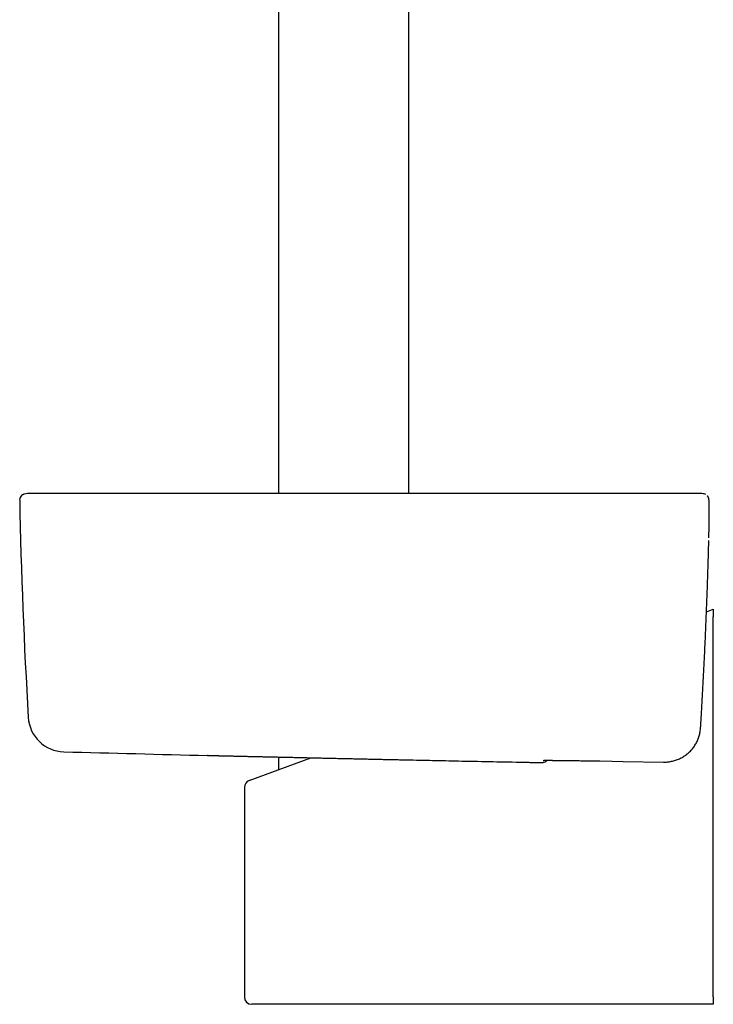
# Model space of a CAD drawing. Header units: millimetres. Extents: x 8 to 806, y 12 to 1720.
# Tile 57 of 131: x 100 to 195, y 1019 to 1154. Entities that reach past the tile are written whole.
import ezdxf

# ---------------------------------------------------------------- set-up
doc = ezdxf.new("R2010")
doc.units = ezdxf.units.MM

msp = doc.modelspace()

# ---------------------------------------------------------------- linework, layer by layer
at = {"color": 7, "linetype": 'Continuous', "lineweight": 30}
for p, q in [((135.7, 1350.98), (135.7, 1088.79)), ((153.5, 1088.79), (153.5, 1346.58)), ((193.03, 1088.79), (192.81, 1088.79)), ((193.15, 1088.79), (193.03, 1088.79)), ((194.52, 1082.69), (194.52, 1082.69)), ((194.19, 1072.61), (195.12, 1072.95)), ((195.12, 1072.95), (195.12, 1071.92)), ((195.12, 1019.95), (195.12, 1071.92)), ((193.38, 1056.7), (193.39, 1056.74)), ((193.38, 1056.71), (193.38, 1056.7)), ((193.39, 1056.74), (193.39, 1056.74)), ((131.68, 1049.53), (140.13, 1052.65)), ((135.7, 1052.75), (135.7, 1051.02)), ((153.21, 1052.36), (153.23, 1052.36)), ((179.6, 1052.21), (181.28, 1052.17)), ((181.28, 1052.17), (182.8, 1052.15)), ((182.81, 1052.15), (188.31, 1052.05)), ((188.31, 1052.05), (188.33, 1052.05)), ((131.03, 1048.6), (131.03, 1019.95)), ((143.24, 1018.95), (132.03, 1018.95)), ((195.12, 1018.95), (143.24, 1018.95)), ((195.12, 1019.95), (195.12, 1018.95))]:
    msp.add_line(p, q, dxfattribs=at)
at = {"color": 7, "linetype": 'Continuous', "lineweight": 30, "flags": 128}
msp.add_lwpolyline([(126.06, 1052.97), (126.04, 1052.97), (126.02, 1052.97), (126.01, 1052.97), (126.01, 1052.97), (126.01, 1052.97), (126.01, 1052.97), (126.01, 1052.97), (126.01, 1052.97), (126, 1052.97), (126, 1052.97), (126, 1052.97), (126, 1052.97)], dxfattribs=at)
at = {"color": 7, "linetype": 'Continuous', "lineweight": 30}
for centre, radius, start, end in [((101.8, 1084.79), 4, 89.8046, 102.4462), ((101.11, 1087.92), 0.8, 133.1963, 181.0489), ((800.2, 1100.72), 700, 181.04894, 183.4855), ((193.72, 1087.92), 0.8, 61.9151, 77.5508), ((106.48, 1058.46), 5, 183.4852, 268.4834), ((344.6, 10050.31), 9000, 268.483055, 268.608179), ((171.77, 1052.8), 0.8, 275.7672, 321.2388), ((132.03, 1048.6), 1, 110.258, 179.9273), ((132.03, 1019.95), 1, 180, 270)]:
    msp.add_arc(centre, radius, start, end, dxfattribs=at)
for points, knots in [([(103, 1088.79), (102.99, 1088.79), (102.97, 1088.79), (102.94, 1088.79), (102.92, 1088.79), (102.89, 1088.79), (102.87, 1088.79), (102.84, 1088.79), (102.82, 1088.79), (102.8, 1088.79), (102.77, 1088.79), (102.75, 1088.79), (102.73, 1088.79), (102.71, 1088.79), (102.69, 1088.79), (102.67, 1088.79), (102.66, 1088.79), (102.64, 1088.79), (102.62, 1088.79), (102.61, 1088.79), (102.59, 1088.79), (102.58, 1088.79), (102.57, 1088.79), (102.55, 1088.79), (102.54, 1088.79), (102.53, 1088.79), (102.52, 1088.79), (102.5, 1088.79), (102.47, 1088.79), (102.44, 1088.79), (102.4, 1088.79), (102.36, 1088.79), (102.33, 1088.79), (102.29, 1088.79), (102.25, 1088.79), (102.22, 1088.79), (102.19, 1088.79), (102.16, 1088.79), (102.13, 1088.79), (102.11, 1088.79), (102.09, 1088.79), (102.07, 1088.79), (102.05, 1088.79), (102.03, 1088.79), (102.02, 1088.79), (102.01, 1088.79), (102.01, 1088.79), (102, 1088.79), (101.99, 1088.79), (101.99, 1088.79), (101.98, 1088.79), (101.98, 1088.79), (101.97, 1088.79), (101.97, 1088.79), (101.96, 1088.79), (101.95, 1088.79), (101.95, 1088.79), (101.94, 1088.79), (101.94, 1088.79), (101.93, 1088.79), (101.92, 1088.79), (101.92, 1088.79), (101.91, 1088.79), (101.9, 1088.79), (101.9, 1088.79), (101.89, 1088.79), (101.89, 1088.79), (101.88, 1088.79), (101.87, 1088.79), (101.87, 1088.79), (101.86, 1088.79), (101.86, 1088.79), (101.85, 1088.79), (101.85, 1088.79), (101.84, 1088.79), (101.84, 1088.79), (101.84, 1088.79), (101.83, 1088.79), (101.83, 1088.79), (101.83, 1088.79), (101.82, 1088.79), (101.82, 1088.79), (101.82, 1088.79), (101.82, 1088.79), (101.82, 1088.79), (101.82, 1088.79), (101.82, 1088.79)], [0, 0, 0, 0, 0.0120318, 0.0237953, 0.0352905, 0.0465175, 0.0574762, 0.0681667, 0.0785889, 0.0897435, 0.1005736, 0.1110791, 0.12126, 0.1311164, 0.1406483, 0.1498555, 0.1587383, 0.1672965, 0.1755301, 0.1833009, 0.1907586, 0.1979032, 0.2047348, 0.211369, 0.2176786, 0.2236637, 0.2293707, 0.2350554, 0.2575505, 0.277854, 0.2983638, 0.3219208, 0.3457441, 0.3696519, 0.3933013, 0.4177912, 0.4419888, 0.465894, 0.4850185, 0.5038397, 0.5223484, 0.5405445, 0.5584281, 0.5759992, 0.5845432, 0.5930114, 0.6014099, 0.606528, 0.611915, 0.6175708, 0.6234953, 0.6298179, 0.6364203, 0.6433027, 0.6504649, 0.657907, 0.6656289, 0.6736308, 0.6818942, 0.6904362, 0.699257, 0.7083564, 0.7177344, 0.7272163, 0.736967, 0.7469865, 0.7572748, 0.7680502, 0.7791055, 0.7904407, 0.8020558, 0.8139508, 0.8261258, 0.8385807, 0.8513155, 0.8643302, 0.8776249, 0.8911995, 0.9050541, 0.9191886, 0.9336031, 0.9470624, 0.9607568, 0.9746866, 0.9888516, 1, 1, 1, 1]), ([(113.13, 1088.79), (112.98, 1088.79), (112.67, 1088.79), (112.23, 1088.79), (111.81, 1088.79), (111.41, 1088.79), (111.03, 1088.79), (110.66, 1088.79), (110.31, 1088.79), (109.98, 1088.79), (109.65, 1088.79), (109.35, 1088.79), (109.05, 1088.79), (108.77, 1088.79), (108.49, 1088.79), (108.23, 1088.79), (107.98, 1088.79), (107.75, 1088.79), (107.54, 1088.79), (107.33, 1088.79), (107.13, 1088.79), (106.94, 1088.79), (106.76, 1088.79), (106.59, 1088.79), (106.41, 1088.79), (106.23, 1088.79), (106.04, 1088.79), (105.84, 1088.79), (105.64, 1088.79), (105.44, 1088.79), (105.24, 1088.79), (105.04, 1088.79), (104.84, 1088.79), (104.64, 1088.79), (104.45, 1088.79), (104.29, 1088.79), (104.14, 1088.79), (103.99, 1088.79), (103.85, 1088.79), (103.71, 1088.79), (103.58, 1088.79), (103.47, 1088.79), (103.36, 1088.79), (103.27, 1088.79), (103.18, 1088.79), (103.12, 1088.79), (103.07, 1088.79), (103.03, 1088.79), (103.01, 1088.79), (103, 1088.79), (103, 1088.79)], [0, 0, 0, 0, 0.029298, 0.05717, 0.083802, 0.109353, 0.133961, 0.157739, 0.180779, 0.203153, 0.224913, 0.246095, 0.266456, 0.285564, 0.305707, 0.324737, 0.342818, 0.360066, 0.376547, 0.391875, 0.408191, 0.422816, 0.436722, 0.452009, 0.466228, 0.481718, 0.498645, 0.516789, 0.535679, 0.555413, 0.574932, 0.595524, 0.617428, 0.640591, 0.664105, 0.683594, 0.703679, 0.724628, 0.746758, 0.769771, 0.792852, 0.816257, 0.839825, 0.864379, 0.889988, 0.915551, 0.935772, 0.956391, 0.977695, 1, 1, 1, 1]), ([(182.68, 1088.79), (182.22, 1088.79), (181.3, 1088.79), (179.93, 1088.79), (178.59, 1088.79), (177.28, 1088.79), (175.99, 1088.79), (174.77, 1088.79), (173.59, 1088.79), (172.46, 1088.79), (171.36, 1088.79), (170.29, 1088.79), (169.24, 1088.79), (168.21, 1088.79), (167.22, 1088.79), (166.25, 1088.79), (165.3, 1088.79), (164.39, 1088.79), (163.51, 1088.79), (162.66, 1088.79), (161.83, 1088.79), (161.03, 1088.79), (160.24, 1088.79), (159.48, 1088.79), (158.74, 1088.79), (158.03, 1088.79), (157.35, 1088.79), (156.7, 1088.79), (156.08, 1088.79), (155.48, 1088.79), (154.93, 1088.79), (154.42, 1088.79), (153.95, 1088.79), (153.5, 1088.79), (153.07, 1088.79), (152.63, 1088.79), (152.18, 1088.79), (151.7, 1088.79), (151.17, 1088.79), (150.58, 1088.79), (149.92, 1088.79), (149.24, 1088.79), (148.53, 1088.79), (147.78, 1088.79), (147.03, 1088.79), (146.26, 1088.79), (145.48, 1088.79), (144.67, 1088.79), (143.83, 1088.79), (142.97, 1088.79), (142.09, 1088.79), (141.17, 1088.79), (140.23, 1088.79), (139.27, 1088.79), (138.28, 1088.79), (137.28, 1088.79), (136.25, 1088.79), (135.2, 1088.79), (134.12, 1088.79), (133.01, 1088.79), (131.86, 1088.79), (130.68, 1088.79), (129.48, 1088.79), (128.27, 1088.79), (127.03, 1088.79), (125.77, 1088.79), (124.49, 1088.79), (123.18, 1088.79), (121.83, 1088.79), (120.44, 1088.79), (119.03, 1088.79), (117.59, 1088.79), (116.13, 1088.79), (114.64, 1088.79), (113.64, 1088.79), (113.13, 1088.79)], [0, 0, 0, 0, 0.020117, 0.039811, 0.059082, 0.077929, 0.096353, 0.114353, 0.130937, 0.147144, 0.162976, 0.178431, 0.19351, 0.208212, 0.222539, 0.236489, 0.250063, 0.263261, 0.275857, 0.28809, 0.299961, 0.311469, 0.322813, 0.333781, 0.344373, 0.354588, 0.364428, 0.373726, 0.382661, 0.391234, 0.399443, 0.406467, 0.413201, 0.419646, 0.425807, 0.43204, 0.438564, 0.445377, 0.452482, 0.461462, 0.470867, 0.480697, 0.490951, 0.50163, 0.512735, 0.523593, 0.534829, 0.546443, 0.558435, 0.570804, 0.583551, 0.596675, 0.610178, 0.624057, 0.638315, 0.652685, 0.66742, 0.68252, 0.697983, 0.714102, 0.730599, 0.747474, 0.764726, 0.782356, 0.80004, 0.818087, 0.836499, 0.855276, 0.874812, 0.894727, 0.915022, 0.935697, 0.956752, 0.978186, 1, 1, 1, 1]), ([(192.81, 1088.79), (192.8, 1088.79), (192.79, 1088.79), (192.74, 1088.79), (192.68, 1088.79), (192.58, 1088.79), (192.47, 1088.79), (192.33, 1088.79), (192.16, 1088.79), (191.98, 1088.79), (191.79, 1088.79), (191.59, 1088.79), (191.38, 1088.79), (191.14, 1088.79), (190.9, 1088.79), (190.64, 1088.79), (190.37, 1088.79), (190.08, 1088.79), (189.78, 1088.79), (189.46, 1088.79), (189.13, 1088.79), (188.78, 1088.79), (188.43, 1088.79), (188.06, 1088.79), (187.69, 1088.79), (187.31, 1088.79), (186.93, 1088.79), (186.53, 1088.79), (186.12, 1088.79), (185.7, 1088.79), (185.28, 1088.79), (184.85, 1088.79), (184.42, 1088.79), (183.98, 1088.79), (183.56, 1088.79), (183.12, 1088.79), (182.83, 1088.79), (182.68, 1088.79)], [0, 0, 0, 0, 0.032212, 0.063748, 0.094815, 0.125622, 0.156382, 0.187306, 0.218602, 0.250474, 0.278867, 0.306642, 0.334317, 0.362415, 0.391078, 0.418424, 0.445314, 0.472365, 0.500197, 0.528649, 0.556459, 0.584137, 0.612198, 0.640789, 0.668098, 0.694993, 0.722095, 0.750022, 0.778534, 0.806313, 0.833916, 0.861903, 0.890461, 0.91778, 0.944728, 0.971927, 1, 1, 1, 1]), ([(193.89, 1088.7), (193.78, 1088.72), (193.57, 1088.76), (193.3, 1088.79), (193.13, 1088.79), (193.08, 1088.79)], [0, 0, 0, 0, 0.399897, 0.802024, 1, 1, 1, 1]), ([(100.57, 1088.5), (100.6, 1088.53), (100.66, 1088.58), (100.76, 1088.64), (100.86, 1088.68), (100.91, 1088.69), (100.94, 1088.7)], [0, 0, 0, 0, 0.294744, 0.597192, 0.797418, 1, 1, 1, 1]), ([(194.52, 1082.69), (194.52, 1082.72), (194.52, 1082.82), (194.53, 1082.98), (194.53, 1083.18), (194.53, 1083.37), (194.54, 1083.57), (194.54, 1083.76), (194.55, 1083.96), (194.55, 1084.15), (194.55, 1084.34), (194.56, 1084.53), (194.56, 1084.71), (194.56, 1084.9), (194.56, 1085.08), (194.56, 1085.25), (194.57, 1085.43), (194.57, 1085.59), (194.57, 1085.76), (194.57, 1085.92), (194.57, 1086.07), (194.57, 1086.22), (194.57, 1086.37), (194.57, 1086.5), (194.57, 1086.64), (194.57, 1086.76), (194.57, 1086.88), (194.57, 1087), (194.57, 1087.11), (194.56, 1087.21), (194.56, 1087.31), (194.56, 1087.41), (194.56, 1087.5), (194.55, 1087.58), (194.55, 1087.66), (194.55, 1087.74), (194.54, 1087.81), (194.54, 1087.88), (194.53, 1087.94), (194.52, 1088), (194.52, 1088.03), (194.51, 1088.05), (194.51, 1088.08), (194.5, 1088.11), (194.49, 1088.15), (194.47, 1088.19), (194.45, 1088.24), (194.43, 1088.29), (194.4, 1088.34), (194.36, 1088.4), (194.33, 1088.43), (194.31, 1088.45), (194.31, 1088.46)], [0, 0, 0, 0, 0.011944, 0.03502, 0.057339, 0.080855, 0.104415, 0.128039, 0.151724, 0.175464, 0.199252, 0.223081, 0.246942, 0.270826, 0.294725, 0.318628, 0.342524, 0.366406, 0.390266, 0.414099, 0.4379, 0.461667, 0.485394, 0.508817, 0.532034, 0.555383, 0.578885, 0.602561, 0.626434, 0.650531, 0.67488, 0.699516, 0.724391, 0.749867, 0.77555, 0.801674, 0.828673, 0.857536, 0.891527, 0.911323, 0.920934, 0.92635, 0.93177, 0.940355, 0.948464, 0.95641, 0.964366, 0.972484, 0.980871, 0.989548, 0.99847, 1, 1, 1, 1]), ([(193.39, 1056.74), (193.43, 1057.39), (193.51, 1058.79), (193.64, 1060.96), (193.76, 1063.23), (193.88, 1065.5), (193.99, 1067.78), (194.09, 1070.05), (194.18, 1072.33), (194.27, 1074.6), (194.35, 1076.88), (194.42, 1079.15), (194.48, 1080.97), (194.5, 1082.03), (194.51, 1082.33)], [0, 0, 0, 0, 0.076214, 0.164983, 0.253852, 0.342777, 0.431706, 0.520584, 0.60937, 0.698177, 0.787072, 0.876007, 0.964922, 1, 1, 1, 1]), ([(188.33, 1052.05), (188.4, 1052.05), (188.54, 1052.05), (188.77, 1052.06), (189.02, 1052.09), (189.29, 1052.13), (189.57, 1052.19), (189.84, 1052.26), (190.11, 1052.35), (190.37, 1052.45), (190.63, 1052.57), (190.87, 1052.7), (191.11, 1052.85), (191.34, 1053.01), (191.57, 1053.18), (191.78, 1053.37), (191.99, 1053.57), (192.18, 1053.78), (192.36, 1054), (192.54, 1054.24), (192.69, 1054.49), (192.83, 1054.74), (192.96, 1054.99), (193.06, 1055.25), (193.16, 1055.51), (193.23, 1055.78), (193.3, 1056.05), (193.35, 1056.36), (193.37, 1056.58), (193.38, 1056.7)], [0, 0, 0, 0, 0.0275846, 0.0552177, 0.0917222, 0.1282549, 0.1647594, 0.202324, 0.2399192, 0.2774838, 0.3139966, 0.3505375, 0.3870504, 0.4246238, 0.4622279, 0.4998014, 0.537485, 0.5751995, 0.612883, 0.6517355, 0.6906219, 0.7294745, 0.765764, 0.8020811, 0.8383706, 0.8756978, 0.913055, 0.9503822, 1, 1, 1, 1]), ([(126.01, 1052.97), (126.01, 1052.97), (126.01, 1052.97), (126.02, 1052.97), (126.04, 1052.97), (126.06, 1052.97), (126.09, 1052.96), (126.12, 1052.96), (126.17, 1052.96), (126.22, 1052.96), (126.28, 1052.96), (126.35, 1052.96), (126.42, 1052.96), (126.5, 1052.96), (126.59, 1052.95), (126.68, 1052.95), (126.79, 1052.95), (126.9, 1052.95), (127.01, 1052.94), (127.14, 1052.94), (127.27, 1052.94), (127.41, 1052.94), (127.55, 1052.93), (127.7, 1052.93), (127.86, 1052.93), (128.03, 1052.92), (128.2, 1052.92), (128.37, 1052.91), (128.56, 1052.91), (128.75, 1052.91), (128.94, 1052.9), (129.15, 1052.9), (129.36, 1052.89), (129.57, 1052.89), (129.79, 1052.88), (130.02, 1052.88), (130.26, 1052.87), (130.5, 1052.87), (130.74, 1052.86), (130.99, 1052.86), (131.25, 1052.85), (131.51, 1052.84), (131.77, 1052.84), (132.04, 1052.83), (132.32, 1052.83), (132.6, 1052.82), (132.88, 1052.81), (133.17, 1052.81), (133.46, 1052.8), (133.76, 1052.79), (134.07, 1052.79), (134.38, 1052.78), (134.69, 1052.77), (135.01, 1052.77), (135.33, 1052.76), (135.66, 1052.75), (135.98, 1052.74), (136.31, 1052.74), (136.64, 1052.73), (136.98, 1052.72), (137.32, 1052.71), (137.66, 1052.71), (138, 1052.7), (138.35, 1052.69), (138.7, 1052.68), (139.05, 1052.68), (139.4, 1052.67), (139.76, 1052.66), (140.12, 1052.65), (140.48, 1052.64), (140.85, 1052.64), (141.21, 1052.63), (141.58, 1052.62), (141.95, 1052.61), (142.31, 1052.6), (142.68, 1052.6), (143.04, 1052.59), (143.41, 1052.58), (143.78, 1052.57), (144.15, 1052.56), (144.51, 1052.55), (144.88, 1052.55), (145.25, 1052.54), (145.62, 1052.53), (145.99, 1052.52), (146.36, 1052.51), (146.73, 1052.51), (147.1, 1052.5), (147.47, 1052.49), (147.83, 1052.48), (148.2, 1052.47), (148.56, 1052.46), (148.92, 1052.46), (149.27, 1052.45), (149.63, 1052.44), (149.98, 1052.43), (150.33, 1052.43), (150.67, 1052.42), (151.02, 1052.41), (151.36, 1052.4), (151.7, 1052.39), (152.04, 1052.39), (152.38, 1052.38), (152.72, 1052.37), (152.99, 1052.37), (153.15, 1052.36), (153.21, 1052.36)], [0, 0, 0, 0, 0.005161, 0.014943, 0.024693, 0.034416, 0.044115, 0.053797, 0.063465, 0.073124, 0.082778, 0.092432, 0.10209, 0.111755, 0.121432, 0.131126, 0.140841, 0.150581, 0.160352, 0.170145, 0.179929, 0.189678, 0.199399, 0.209097, 0.218777, 0.228442, 0.238099, 0.247752, 0.257405, 0.267062, 0.276727, 0.286406, 0.296102, 0.30582, 0.315566, 0.325343, 0.335141, 0.344924, 0.354673, 0.364393, 0.37409, 0.383768, 0.393432, 0.403087, 0.412738, 0.42239, 0.432047, 0.441713, 0.451393, 0.461091, 0.470814, 0.480566, 0.490351, 0.500153, 0.509935, 0.519684, 0.529403, 0.539098, 0.548774, 0.558436, 0.56809, 0.57774, 0.587392, 0.597049, 0.606716, 0.616397, 0.626099, 0.635826, 0.645583, 0.655376, 0.66518, 0.674962, 0.684709, 0.694426, 0.704119, 0.713793, 0.723453, 0.733105, 0.742754, 0.752405, 0.762061, 0.771728, 0.781411, 0.791115, 0.800846, 0.810609, 0.820408, 0.830214, 0.839994, 0.849739, 0.859453, 0.869143, 0.878814, 0.888472, 0.898121, 0.907768, 0.917417, 0.927072, 0.936739, 0.946422, 0.956129, 0.965863, 0.97563, 0.985435, 0.995243, 1, 1, 1, 1]), ([(153.23, 1052.36), (154.41, 1052.34), (156.75, 1052.29), (160.51, 1052.21), (164.49, 1052.13), (167.3, 1052.08), (168.7, 1052.05)], [0, 0, 0, 0, 0.22788, 0.455764, 0.727879, 1, 1, 1, 1]), ([(168.7, 1052.05), (168.8, 1052.05), (168.99, 1052.04), (169.27, 1052.04), (169.54, 1052.03), (169.8, 1052.03), (170.05, 1052.02), (170.3, 1052.02), (170.52, 1052.01), (170.74, 1052.01), (170.93, 1052.01), (171.11, 1052), (171.27, 1052), (171.41, 1052), (171.52, 1052), (171.61, 1052), (171.66, 1052), (171.68, 1052)], [0, 0, 0, 0, 0.06666, 0.133556, 0.200455, 0.26712, 0.333788, 0.400694, 0.467611, 0.534293, 0.60134, 0.66864, 0.73596, 0.803034, 0.868551, 0.93428, 1, 1, 1, 1]), ([(171.69, 1052), (171.69, 1052), (171.7, 1052), (171.73, 1052), (171.75, 1052), (171.77, 1052), (171.79, 1052), (171.81, 1052), (171.82, 1052), (171.84, 1052), (171.85, 1052), (171.85, 1052)], [0, 0, 0, 0, 0.037159, 0.267121, 0.507947, 0.672099, 0.801891, 0.87095, 0.930475, 0.982586, 1, 1, 1, 1]), ([(171.85, 1052.29), (171.85, 1052.29), (171.85, 1052.29), (171.86, 1052.29), (171.87, 1052.29), (171.88, 1052.29), (171.91, 1052.29), (171.94, 1052.29), (171.98, 1052.3), (172.03, 1052.3), (172.09, 1052.3), (172.16, 1052.3), (172.23, 1052.3), (172.32, 1052.3), (172.41, 1052.3), (172.5, 1052.3), (172.61, 1052.3), (172.72, 1052.3), (172.83, 1052.3), (172.96, 1052.3), (173.09, 1052.3), (173.22, 1052.29), (173.37, 1052.29), (173.5, 1052.29), (173.58, 1052.29), (173.62, 1052.29)], [0, 0, 0, 0, 0.002958, 0.02982, 0.061098, 0.096708, 0.136185, 0.178793, 0.223629, 0.270258, 0.31794, 0.366354, 0.415285, 0.4646, 0.514218, 0.564088, 0.614182, 0.664485, 0.714779, 0.764908, 0.815246, 0.865737, 0.916328, 0.966966, 1, 1, 1, 1]), ([(173.61, 1052.29), (173.65, 1052.29), (173.79, 1052.29), (174.04, 1052.29), (174.36, 1052.28), (174.7, 1052.28), (175.05, 1052.28), (175.41, 1052.27), (175.8, 1052.27), (176.19, 1052.26), (176.59, 1052.26), (177, 1052.25), (177.42, 1052.24), (177.85, 1052.24), (178.29, 1052.23), (178.72, 1052.22), (179.16, 1052.21), (179.46, 1052.21), (179.6, 1052.21)], [0, 0, 0, 0, 0.028666, 0.09357, 0.158371, 0.222968, 0.287532, 0.352298, 0.417168, 0.482039, 0.546806, 0.61137, 0.67597, 0.740775, 0.805684, 0.870593, 0.935398, 1, 1, 1, 1])]:
    msp.add_open_spline(points, degree=3, knots=knots, dxfattribs=at)

doc.saveas('drawing.dxf')
